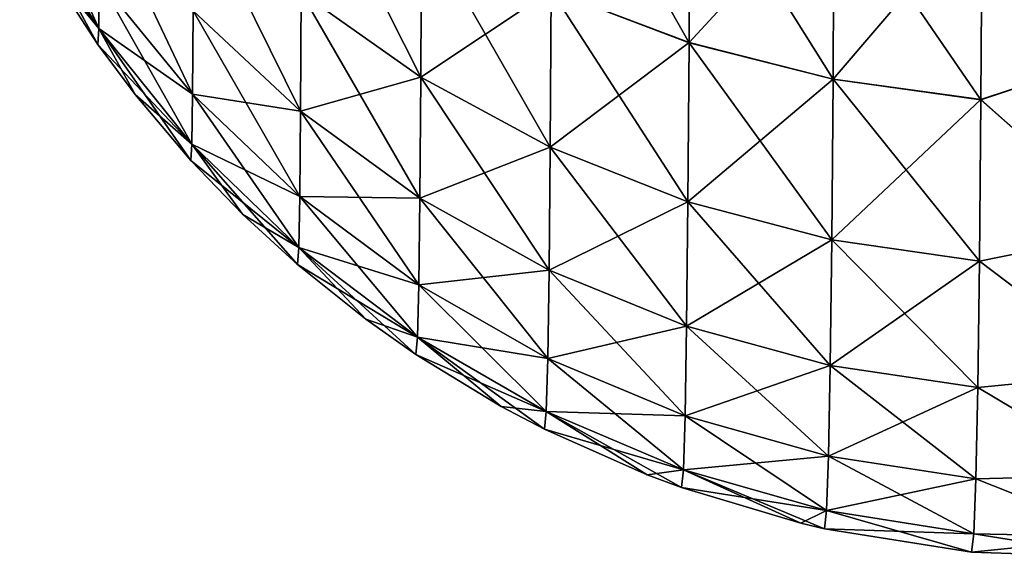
# Model space of a CAD drawing. Header units: metres. Extents: x -2 to 85, y -75 to 96.
# Tile 1 of 256: x -1.441 to -1.034, y -74.987 to -74.764. Entities that reach past the tile are written whole.
import ezdxf

# ---------------------------------------------------------------- set-up
doc = ezdxf.new("R2010")
doc.units = ezdxf.units.M
doc.layers.add('solid_20204500', color=7, linetype='CONTINUOUS')

msp = doc.modelspace()

# ---------------------------------------------------------------- linework, layer by layer
at = {"layer": 'solid_20204500'}
for points in [[(-1.164679, -74.773842, -73.820206), (-1.221606, -74.752129, -73.810081), (-1.221306, -74.67366, -73.960739)], [(-1.164327, -74.694389, -73.97271), (-1.164679, -74.773842, -73.820206), (-1.221306, -74.67366, -73.960739)], [(-0.982339, -74.776962, 73.878242), (-0.981826, -74.686951, 74.039833), (-1.043687, -74.71682, 73.985687)], [(-0.981826, -74.686951, -74.039825), (-0.982339, -74.776962, -73.878242), (-1.043687, -74.716835, -73.985664)], [(-1.275473, -74.788055, -73.642601), (-1.324786, -74.753151, -73.629906), (-1.324533, -74.690544, -73.78138)], [(-1.275156, -74.724205, -73.797066), (-1.275473, -74.788055, -73.642601), (-1.324533, -74.690544, -73.78138)], [(-1.408449, -74.767952, -73.143036), (-1.440803, -74.715813, -73.138474), (-1.44066, -74.696236, -73.288574)], [(-1.40823, -74.747818, -73.297668), (-1.408449, -74.767952, -73.143036), (-1.44066, -74.696236, -73.288574)], [(-1.164678, -74.773834, 73.820229), (-1.164327, -74.694382, 73.972733), (-1.221606, -74.752113, 73.810104)], [(-1.105212, -74.788994, -73.827271), (-1.164679, -74.773842, -73.820206), (-1.164327, -74.694389, -73.97271)], [(-1.104812, -74.708824, 73.981071), (-1.164327, -74.694382, 73.972733), (-1.164678, -74.773834, 73.820229)], [(-1.104812, -74.708839, -73.981049), (-1.105212, -74.788994, -73.827271), (-1.164327, -74.694389, -73.97271)], [(-1.105212, -74.788986, 73.827293), (-1.104812, -74.708824, 73.981071), (-1.164678, -74.773834, 73.820229)], [(-1.043687, -74.71682, 73.985687), (-1.104812, -74.708824, 73.981071), (-1.105212, -74.788986, 73.827293)], [(-1.044132, -74.797401, -73.831192), (-1.105212, -74.788994, -73.827271), (-1.104812, -74.708839, -73.981049)], [(-1.043687, -74.716835, -73.985664), (-1.044132, -74.797401, -73.831192), (-1.104812, -74.708839, -73.981049)], [(-1.325091, -74.802185, -73.473518), (-1.369374, -74.760719, -73.46241), (-1.369142, -74.712807, -73.615227)], [(-1.324786, -74.753151, -73.629906), (-1.325091, -74.802185, -73.473518), (-1.369142, -74.712807, -73.615227)], [(-1.408448, -74.767952, 73.143036), (-1.440803, -74.715813, 73.138481), (-1.441063, -74.722244, 72.987251)], [(-1.408448, -74.767952, 73.143036), (-1.40823, -74.747818, 73.297676), (-1.440803, -74.715813, 73.138481)], [(-1.440803, -74.715813, -73.138474), (-1.40884, -74.774574, -72.987251), (-1.430934, -74.740303, -72.987251)], [(-1.408449, -74.767952, -73.143036), (-1.40884, -74.774574, -72.987251), (-1.440803, -74.715813, -73.138474)], [(-1.369643, -74.79512, -73.306007), (-1.40823, -74.747818, -73.297668), (-1.408038, -74.714302, -73.449982)], [(-1.369374, -74.760719, -73.46241), (-1.369643, -74.79512, -73.306007), (-1.408038, -74.714302, -73.449982)], [(-1.044131, -74.797394, 73.831215), (-1.043687, -74.71682, 73.985687), (-1.105212, -74.788986, 73.827293)], [(-0.982339, -74.776962, -73.878242), (-1.044132, -74.797401, -73.831192), (-1.043687, -74.716835, -73.985664)], [(-0.982339, -74.776962, 73.878242), (-1.043687, -74.71682, 73.985687), (-1.044131, -74.797394, 73.831215)], [(-1.408448, -74.767952, 73.143036), (-1.441063, -74.722244, 72.987251), (-1.430931, -74.740311, 72.987251)], [(-1.275472, -74.788048, 73.642624), (-1.275156, -74.72419, 73.797081), (-1.324786, -74.753143, 73.629921)], [(-1.221988, -74.817024, -73.653145), (-1.275473, -74.788055, -73.642601), (-1.275156, -74.724205, -73.797066)], [(-1.221606, -74.752113, 73.810104), (-1.275156, -74.72419, 73.797081), (-1.275472, -74.788048, 73.642624)], [(-1.221606, -74.752129, -73.810081), (-1.221988, -74.817024, -73.653145), (-1.275156, -74.724205, -73.797066)], [(-1.430934, -74.740303, -72.987251), (-1.40884, -74.774574, -72.987251), (-1.430931, -74.740311, 72.987251)], [(-1.40884, -74.774574, 72.987251), (-1.408448, -74.767952, 73.143036), (-1.430931, -74.740311, 72.987251)], [(-1.40884, -74.774574, -72.987251), (-1.40884, -74.774574, 72.987251), (-1.430931, -74.740311, 72.987251)], [(-1.369949, -74.815781, -73.147217), (-1.408449, -74.767952, -73.143036), (-1.40823, -74.747818, -73.297668)], [(-1.369643, -74.79512, 73.306015), (-1.40823, -74.747818, 73.297676), (-1.408448, -74.767952, 73.143036)], [(-1.369643, -74.79512, 73.306015), (-1.369374, -74.760719, 73.462425), (-1.40823, -74.747818, 73.297676)], [(-1.369643, -74.79512, -73.306007), (-1.369949, -74.815781, -73.147217), (-1.40823, -74.747818, -73.297668)], [(-1.325091, -74.802177, 73.473534), (-1.324786, -74.753143, 73.629921), (-1.369374, -74.760719, 73.462425)], [(-1.275472, -74.788048, 73.642624), (-1.324786, -74.753143, 73.629921), (-1.325091, -74.802177, 73.473534)], [(-1.275855, -74.838066, -73.483131), (-1.325091, -74.802185, -73.473518), (-1.324786, -74.753151, -73.629906)], [(-1.275473, -74.788055, -73.642601), (-1.275855, -74.838066, -73.483131), (-1.324786, -74.753151, -73.629906)], [(-1.221988, -74.817017, 73.65316), (-1.221606, -74.752113, 73.810104), (-1.275472, -74.788048, 73.642624)], [(-1.164678, -74.773834, 73.820229), (-1.221606, -74.752113, 73.810104), (-1.221988, -74.817017, 73.65316)], [(-1.165126, -74.839577, -73.661346), (-1.221988, -74.817024, -73.653145), (-1.221606, -74.752129, -73.810081)], [(-1.164679, -74.773842, -73.820206), (-1.165126, -74.839577, -73.661346), (-1.221606, -74.752129, -73.810081)], [(-1.325091, -74.802177, 73.473534), (-1.369374, -74.760719, 73.462425), (-1.369643, -74.79512, 73.306015)], [(-1.325446, -74.837387, -73.313454), (-1.369643, -74.79512, -73.306007), (-1.369374, -74.760719, -73.46241)], [(-1.325091, -74.802185, -73.473518), (-1.325446, -74.837387, -73.313454), (-1.369374, -74.760719, -73.46241)], [(-1.369949, -74.815781, 73.147217), (-1.408448, -74.767952, 73.143036), (-1.40884, -74.774574, 72.987251)], [(-1.408449, -74.767952, -73.143036), (-1.393422, -74.795311, -72.987251), (-1.40884, -74.774574, -72.987251)], [(-1.408449, -74.767952, -73.143036), (-1.370422, -74.822571, -72.987251), (-1.393422, -74.795311, -72.987251)], [(-1.369949, -74.815781, -73.147217), (-1.370422, -74.822571, -72.987251), (-1.408449, -74.767952, -73.143036)], [(-1.369949, -74.815781, 73.147217), (-1.369643, -74.79512, 73.306015), (-1.408448, -74.767952, 73.143036)], [(-1.165126, -74.839569, 73.661369), (-1.164678, -74.773834, 73.820229), (-1.221988, -74.817017, 73.65316)], [(-1.105212, -74.788986, 73.827293), (-1.164678, -74.773834, 73.820229), (-1.165126, -74.839569, 73.661369)], [(-1.105722, -74.855324, -73.667076), (-1.165126, -74.839577, -73.661346), (-1.164679, -74.773842, -73.820206)], [(-1.105212, -74.788994, -73.827271), (-1.105722, -74.855324, -73.667076), (-1.164679, -74.773842, -73.820206)], [(-1.369949, -74.815781, 73.147217), (-1.40884, -74.774574, 72.987251), (-1.393418, -74.795319, 72.987251)], [(-1.393422, -74.795311, -72.987251), (-1.393418, -74.795319, 72.987251), (-1.40884, -74.774574, 72.987251)], [(-1.40884, -74.774574, -72.987251), (-1.393422, -74.795311, -72.987251), (-1.40884, -74.774574, 72.987251)], [(-0.982339, -74.776962, -73.878242), (-0.983001, -74.851646, -73.709045), (-1.044132, -74.797401, -73.831192)], [(-0.983001, -74.851646, 73.709045), (-0.982339, -74.776962, 73.878242), (-1.044131, -74.797394, 73.831215)], [(-1.275855, -74.838066, 73.483147), (-1.275472, -74.788048, 73.642624), (-1.325091, -74.802177, 73.473534)], [(-1.221988, -74.817017, 73.65316), (-1.275472, -74.788048, 73.642624), (-1.275855, -74.838066, 73.483147)], [(-1.222451, -74.867867, -73.491112), (-1.275855, -74.838066, -73.483131), (-1.275473, -74.788055, -73.642601)], [(-1.221988, -74.817024, -73.653145), (-1.222451, -74.867867, -73.491112), (-1.275473, -74.788055, -73.642601)], [(-1.105722, -74.855316, 73.667099), (-1.105212, -74.788986, 73.827293), (-1.165126, -74.839569, 73.661369)], [(-1.044131, -74.797394, 73.831215), (-1.105212, -74.788986, 73.827293), (-1.105722, -74.855316, 73.667099)], [(-1.044698, -74.864098, -73.670273), (-1.105722, -74.855324, -73.667076), (-1.105212, -74.788994, -73.827271)], [(-1.044132, -74.797401, -73.831192), (-1.044698, -74.864098, -73.670273), (-1.105212, -74.788994, -73.827271)], [(-1.393422, -74.795311, -72.987251), (-1.370422, -74.822571, -72.987251), (-1.393418, -74.795319, 72.987251)], [(-1.370422, -74.822571, 72.987251), (-1.369949, -74.815781, 73.147217), (-1.393418, -74.795319, 72.987251)], [(-1.370422, -74.822571, -72.987251), (-1.370422, -74.822571, 72.987251), (-1.393418, -74.795319, 72.987251)], [(-1.325446, -74.837387, 73.313469), (-1.369643, -74.79512, 73.306015), (-1.369949, -74.815781, 73.147217)], [(-1.325847, -74.858521, -73.150955), (-1.369949, -74.815781, -73.147217), (-1.369643, -74.79512, -73.306007)], [(-1.325446, -74.837387, 73.313469), (-1.325091, -74.802177, 73.473534), (-1.369643, -74.79512, 73.306015)], [(-1.325446, -74.837387, -73.313454), (-1.325847, -74.858521, -73.150955), (-1.369643, -74.79512, -73.306007)], [(-1.044698, -74.86409, 73.670288), (-1.044131, -74.797394, 73.831215), (-1.105722, -74.855316, 73.667099)], [(-0.983001, -74.851646, 73.709045), (-1.044131, -74.797394, 73.831215), (-1.044698, -74.86409, 73.670288)], [(-0.983001, -74.851646, -73.709045), (-1.044698, -74.864098, -73.670273), (-1.044132, -74.797401, -73.831192)], [(-1.275855, -74.838066, 73.483147), (-1.325091, -74.802177, 73.473534), (-1.325446, -74.837387, 73.313469)], [(-1.2763, -74.873978, -73.319901), (-1.325446, -74.837387, -73.313454), (-1.325091, -74.802185, -73.473518)], [(-1.275855, -74.838066, -73.483131), (-1.2763, -74.873978, -73.319901), (-1.325091, -74.802185, -73.473518)], [(-1.325847, -74.858521, 73.150955), (-1.369949, -74.815781, 73.147217), (-1.370422, -74.822571, 72.987251)], [(-1.369949, -74.815781, -73.147217), (-1.348898, -74.844887, -72.987251), (-1.370422, -74.822571, -72.987251)], [(-1.325847, -74.858521, 73.150955), (-1.325446, -74.837387, 73.313469), (-1.369949, -74.815781, 73.147217)], [(-1.369949, -74.815781, -73.147217), (-1.326407, -74.865494, -72.987251), (-1.348898, -74.844887, -72.987251)], [(-1.325847, -74.858521, -73.150955), (-1.326407, -74.865494, -72.987251), (-1.369949, -74.815781, -73.147217)], [(-1.22245, -74.867867, 73.491127), (-1.221988, -74.817017, 73.65316), (-1.275855, -74.838066, 73.483147)], [(-1.165667, -74.891083, -73.49733), (-1.222451, -74.867867, -73.491112), (-1.221988, -74.817024, -73.653145)], [(-1.165126, -74.839569, 73.661369), (-1.221988, -74.817017, 73.65316), (-1.22245, -74.867867, 73.491127)], [(-1.165126, -74.839577, -73.661346), (-1.165667, -74.891083, -73.49733), (-1.221988, -74.817024, -73.653145)], [(-1.325847, -74.858521, 73.150955), (-1.370422, -74.822571, 72.987251), (-1.348894, -74.844887, 72.987251)], [(-1.348898, -74.844887, -72.987251), (-1.348894, -74.844887, 72.987251), (-1.370422, -74.822571, 72.987251)], [(-1.370422, -74.822571, -72.987251), (-1.348898, -74.844887, -72.987251), (-1.370422, -74.822571, 72.987251)], [(-1.2763, -74.873978, 73.319916), (-1.325446, -74.837387, 73.313469), (-1.325847, -74.858521, 73.150955)], [(-1.276804, -74.895554, -73.15419), (-1.325847, -74.858521, -73.150955), (-1.325446, -74.837387, -73.313454)], [(-1.2763, -74.873978, 73.319916), (-1.275855, -74.838066, 73.483147), (-1.325446, -74.837387, 73.313469)], [(-1.2763, -74.873978, -73.319901), (-1.276804, -74.895554, -73.15419), (-1.325446, -74.837387, -73.313454)], [(-1.22245, -74.867867, 73.491127), (-1.275855, -74.838066, 73.483147), (-1.2763, -74.873978, 73.319916)], [(-1.222988, -74.904388, -73.325264), (-1.2763, -74.873978, -73.319901), (-1.275855, -74.838066, -73.483131)], [(-1.222451, -74.867867, -73.491112), (-1.222988, -74.904388, -73.325264), (-1.275855, -74.838066, -73.483131)], [(-1.165667, -74.891075, 73.497345), (-1.165126, -74.839569, 73.661369), (-1.22245, -74.867867, 73.491127)], [(-1.105722, -74.855316, 73.667099), (-1.165126, -74.839569, 73.661369), (-1.165667, -74.891075, 73.497345)], [(-1.106338, -74.907326, -73.501678), (-1.165667, -74.891083, -73.49733), (-1.165126, -74.839577, -73.661346)], [(-1.105722, -74.855324, -73.667076), (-1.106338, -74.907326, -73.501678), (-1.165126, -74.839577, -73.661346)], [(-1.348898, -74.844887, -72.987251), (-1.326407, -74.865494, -72.987251), (-1.348894, -74.844887, 72.987251)], [(-1.326407, -74.865494, 72.987251), (-1.325847, -74.858521, 73.150955), (-1.348894, -74.844887, 72.987251)], [(-1.326407, -74.865494, -72.987251), (-1.326407, -74.865494, 72.987251), (-1.348894, -74.844887, 72.987251)], [(-1.106338, -74.907318, 73.501694), (-1.105722, -74.855316, 73.667099), (-1.165667, -74.891075, 73.497345)], [(-1.044698, -74.86409, 73.670288), (-1.105722, -74.855316, 73.667099), (-1.106338, -74.907318, 73.501694)], [(-1.045383, -74.916405, -73.504112), (-1.106338, -74.907326, -73.501678), (-1.105722, -74.855324, -73.667076)], [(-1.044698, -74.864098, -73.670273), (-1.045383, -74.916405, -73.504112), (-1.105722, -74.855324, -73.667076)], [(-0.983787, -74.91037, 73.533707), (-0.983001, -74.851646, 73.709045), (-1.044698, -74.86409, 73.670288)], [(-0.983001, -74.851646, -73.709045), (-0.983787, -74.91037, -73.533707), (-1.044698, -74.864098, -73.670273)], [(-1.276803, -74.895554, 73.154198), (-1.325847, -74.858521, 73.150955), (-1.326407, -74.865494, 72.987251)], [(-1.325847, -74.858521, -73.150955), (-1.298178, -74.888092, -72.987251), (-1.326407, -74.865494, -72.987251)], [(-1.276803, -74.895554, 73.154198), (-1.2763, -74.873978, 73.319916), (-1.325847, -74.858521, 73.150955)], [(-1.325847, -74.858521, -73.150955), (-1.277453, -74.902695, -72.987251), (-1.298178, -74.888092, -72.987251)], [(-1.276804, -74.895554, -73.15419), (-1.277453, -74.902695, -72.987251), (-1.325847, -74.858521, -73.150955)], [(-1.276803, -74.895554, 73.154198), (-1.326407, -74.865494, 72.987251), (-1.298175, -74.8881, 72.987251)], [(-1.298178, -74.888092, -72.987251), (-1.298175, -74.8881, 72.987251), (-1.326407, -74.865494, 72.987251)], [(-1.326407, -74.865494, -72.987251), (-1.298178, -74.888092, -72.987251), (-1.326407, -74.865494, 72.987251)], [(-1.045383, -74.916405, 73.504128), (-1.044698, -74.86409, 73.670288), (-1.106338, -74.907318, 73.501694)], [(-0.983787, -74.91037, 73.533707), (-1.044698, -74.86409, 73.670288), (-1.045383, -74.916405, 73.504128)], [(-0.983787, -74.91037, -73.533707), (-1.045383, -74.916405, -73.504112), (-1.044698, -74.864098, -73.670273)], [(-1.222988, -74.904388, 73.325272), (-1.22245, -74.867867, 73.491127), (-1.2763, -74.873978, 73.319916)], [(-1.165667, -74.891075, 73.497345), (-1.22245, -74.867867, 73.491127), (-1.222988, -74.904388, 73.325272)], [(-1.166296, -74.928108, -73.329445), (-1.222988, -74.904388, -73.325264), (-1.222451, -74.867867, -73.491112)], [(-1.165667, -74.891083, -73.49733), (-1.166296, -74.928108, -73.329445), (-1.222451, -74.867867, -73.491112)], [(-1.223596, -74.926346, -73.156883), (-1.276804, -74.895554, -73.15419), (-1.2763, -74.873978, -73.319901)], [(-1.222988, -74.904388, 73.325272), (-1.2763, -74.873978, 73.319916), (-1.276803, -74.895554, 73.154198)], [(-1.222988, -74.904388, -73.325264), (-1.223596, -74.926346, -73.156883), (-1.2763, -74.873978, -73.319901)], [(-1.298178, -74.888092, -72.987251), (-1.277453, -74.902695, -72.987251), (-1.298175, -74.8881, 72.987251)], [(-1.277453, -74.902695, 72.987251), (-1.276803, -74.895554, 73.154198), (-1.298175, -74.8881, 72.987251)], [(-1.277453, -74.902695, -72.987251), (-1.277453, -74.902695, 72.987251), (-1.298175, -74.8881, 72.987251)], [(-1.166296, -74.928101, 73.329453), (-1.165667, -74.891075, 73.497345), (-1.222988, -74.904388, 73.325272)], [(-1.106338, -74.907318, 73.501694), (-1.165667, -74.891075, 73.497345), (-1.166296, -74.928101, 73.329453)], [(-1.107055, -74.944725, -73.332375), (-1.166296, -74.928108, -73.329445), (-1.165667, -74.891083, -73.49733)], [(-1.106338, -74.907326, -73.501678), (-1.107055, -74.944725, -73.332375), (-1.165667, -74.891083, -73.49733)], [(-1.223596, -74.926346, 73.156891), (-1.276803, -74.895554, 73.154198), (-1.277453, -74.902695, 72.987251)], [(-1.276804, -74.895554, -73.15419), (-1.242206, -74.924156, -72.987251), (-1.277453, -74.902695, -72.987251)], [(-1.276804, -74.895554, -73.15419), (-1.224329, -74.933586, -72.987251), (-1.242206, -74.924156, -72.987251)], [(-1.223596, -74.926346, -73.156883), (-1.224329, -74.933586, -72.987251), (-1.276804, -74.895554, -73.15419)], [(-1.223596, -74.926346, 73.156891), (-1.222988, -74.904388, 73.325272), (-1.276803, -74.895554, 73.154198)], [(-1.223596, -74.926346, 73.156891), (-1.277453, -74.902695, 72.987251), (-1.242203, -74.924156, 72.987251)], [(-1.242206, -74.924156, -72.987251), (-1.242203, -74.924156, 72.987251), (-1.277453, -74.902695, 72.987251)], [(-1.277453, -74.902695, -72.987251), (-1.242206, -74.924156, -72.987251), (-1.277453, -74.902695, 72.987251)], [(-1.166296, -74.928101, 73.329453), (-1.222988, -74.904388, 73.325272), (-1.223596, -74.926346, 73.156891)], [(-1.167008, -74.950386, -73.158981), (-1.223596, -74.926346, -73.156883), (-1.222988, -74.904388, -73.325264)], [(-1.166296, -74.928108, -73.329445), (-1.167008, -74.950386, -73.158981), (-1.222988, -74.904388, -73.325264)], [(-1.107055, -74.944725, 73.332382), (-1.106338, -74.907318, 73.501694), (-1.166296, -74.928101, 73.329453)], [(-1.045383, -74.916405, 73.504128), (-1.106338, -74.907318, 73.501694), (-1.107055, -74.944725, 73.332382)], [(-1.04618, -74.954071, -73.334015), (-1.107055, -74.944725, -73.332375), (-1.106338, -74.907326, -73.501678)], [(-1.045383, -74.916405, -73.504112), (-1.04618, -74.954071, -73.334015), (-1.106338, -74.907326, -73.501678)], [(-0.984708, -74.952652, 73.353653), (-0.983787, -74.91037, 73.533707), (-1.045383, -74.916405, 73.504128)], [(-0.983787, -74.91037, -73.533707), (-0.984708, -74.952652, -73.353653), (-1.045383, -74.916405, -73.504112)], [(-1.04618, -74.954063, 73.33403), (-1.045383, -74.916405, 73.504128), (-1.107055, -74.944725, 73.332382)], [(-0.984708, -74.952652, 73.353653), (-1.045383, -74.916405, 73.504128), (-1.04618, -74.954063, 73.33403)], [(-0.984708, -74.952652, -73.353653), (-1.04618, -74.954071, -73.334015), (-1.045383, -74.916405, -73.504112)], [(-1.242206, -74.924156, -72.987251), (-1.224329, -74.933586, -72.987251), (-1.242203, -74.924156, 72.987251)], [(-1.224329, -74.933586, 72.987251), (-1.223596, -74.926346, 73.156891), (-1.242203, -74.924156, 72.987251)], [(-1.224329, -74.933586, -72.987251), (-1.224329, -74.933586, 72.987251), (-1.242203, -74.924156, 72.987251)], [(-1.167008, -74.950386, 73.158989), (-1.223596, -74.926346, 73.156891), (-1.224329, -74.933586, 72.987251)], [(-1.223596, -74.926346, -73.156883), (-1.181984, -74.952438, -72.987251), (-1.224329, -74.933586, -72.987251)], [(-1.167008, -74.950386, 73.158989), (-1.166296, -74.928101, 73.329453), (-1.223596, -74.926346, 73.156891)], [(-1.223596, -74.926346, -73.156883), (-1.16782, -74.957733, -72.987251), (-1.181984, -74.952438, -72.987251)], [(-1.167008, -74.950386, -73.158981), (-1.16782, -74.957733, -72.987251), (-1.223596, -74.926346, -73.156883)], [(-1.107055, -74.944725, 73.332382), (-1.166296, -74.928101, 73.329453), (-1.167008, -74.950386, 73.158989)], [(-1.107866, -74.96727, -73.160461), (-1.167008, -74.950386, -73.158981), (-1.166296, -74.928108, -73.329445)], [(-1.107055, -74.944725, -73.332375), (-1.107866, -74.96727, -73.160461), (-1.166296, -74.928108, -73.329445)], [(-1.167008, -74.950386, 73.158989), (-1.224329, -74.933586, 72.987251), (-1.181982, -74.952446, 72.987251)], [(-1.181984, -74.952438, -72.987251), (-1.181982, -74.952446, 72.987251), (-1.224329, -74.933586, 72.987251)], [(-1.224329, -74.933586, -72.987251), (-1.181984, -74.952438, -72.987251), (-1.224329, -74.933586, 72.987251)], [(-1.107866, -74.96727, 73.160469), (-1.107055, -74.944725, 73.332382), (-1.167008, -74.950386, 73.158989)], [(-1.04618, -74.954063, 73.33403), (-1.107055, -74.944725, 73.332382), (-1.107866, -74.96727, 73.160469)], [(-1.047082, -74.976814, -73.161293), (-1.107866, -74.96727, -73.160461), (-1.107055, -74.944725, -73.332375)], [(-1.04618, -74.954071, -73.334015), (-1.047082, -74.976814, -73.161293), (-1.107055, -74.944725, -73.332375)], [(-1.181984, -74.952438, -72.987251), (-1.16782, -74.957733, -72.987251), (-1.181982, -74.952446, 72.987251)], [(-1.16782, -74.957733, 72.987251), (-1.167008, -74.950386, 73.158989), (-1.181982, -74.952446, 72.987251)], [(-1.16782, -74.957733, -72.987251), (-1.16782, -74.957733, 72.987251), (-1.181982, -74.952446, 72.987251)], [(-1.107866, -74.96727, 73.160469), (-1.167008, -74.950386, 73.158989), (-1.16782, -74.957733, 72.987251)], [(-1.167008, -74.950386, -73.158981), (-1.118505, -74.972488, -72.987251), (-1.16782, -74.957733, -72.987251)], [(-1.167008, -74.950386, -73.158981), (-1.10876, -74.974762, -72.987251), (-1.118505, -74.972488, -72.987251)], [(-1.107866, -74.96727, -73.160461), (-1.10876, -74.974762, -72.987251), (-1.167008, -74.950386, -73.158981)], [(-0.985757, -74.978088, 73.170891), (-0.984708, -74.952652, 73.353653), (-1.04618, -74.954063, 73.33403)], [(-0.984708, -74.952652, -73.353653), (-0.985757, -74.978088, -73.170891), (-1.04618, -74.954071, -73.334015)], [(-1.047082, -74.976814, 73.161301), (-1.04618, -74.954063, 73.33403), (-1.107866, -74.96727, 73.160469)], [(-0.985757, -74.978088, 73.170891), (-1.04618, -74.954063, 73.33403), (-1.047082, -74.976814, 73.161301)], [(-0.985757, -74.978088, -73.170891), (-1.047082, -74.976814, -73.161293), (-1.04618, -74.954071, -73.334015)], [(-1.107866, -74.96727, 73.160469), (-1.16782, -74.957733, 72.987251), (-1.118504, -74.972488, 72.987251)], [(-1.118505, -74.972488, -72.987251), (-1.118504, -74.972488, 72.987251), (-1.16782, -74.957733, 72.987251)], [(-1.16782, -74.957733, -72.987251), (-1.118505, -74.972488, -72.987251), (-1.16782, -74.957733, 72.987251)], [(-1.10876, -74.974762, 72.987251), (-1.107866, -74.96727, 73.160469), (-1.118504, -74.972488, 72.987251)], [(-1.047082, -74.976814, 73.161301), (-1.107866, -74.96727, 73.160469), (-1.10876, -74.974762, 72.987251)], [(-1.107866, -74.96727, -73.160461), (-1.048082, -74.984421, -72.987251), (-1.10876, -74.974762, -72.987251)], [(-1.047082, -74.976814, -73.161293), (-1.048082, -74.984421, -72.987251), (-1.107866, -74.96727, -73.160461)], [(-1.118505, -74.972488, -72.987251), (-1.10876, -74.974762, -72.987251), (-1.118504, -74.972488, 72.987251)], [(-1.10876, -74.974762, -72.987251), (-1.10876, -74.974762, 72.987251), (-1.118504, -74.972488, 72.987251)], [(-1.047082, -74.976814, 73.161301), (-1.10876, -74.974762, 72.987251), (-1.048082, -74.984421, 72.987251)], [(-1.048082, -74.984421, -72.987251), (-1.048082, -74.984421, 72.987251), (-1.10876, -74.974762, 72.987251)], [(-1.10876, -74.974762, -72.987251), (-1.048082, -74.984421, -72.987251), (-1.10876, -74.974762, 72.987251)], [(-0.985757, -74.978088, 73.170891), (-1.047082, -74.976814, 73.161301), (-1.048082, -74.984421, 72.987251)], [(-1.047082, -74.976814, -73.161293), (-0.986912, -74.986565, -72.987251), (-1.048082, -74.984421, -72.987251)], [(-0.985757, -74.978088, -73.170891), (-0.986912, -74.986565, -72.987251), (-1.047082, -74.976814, -73.161293)], [(-0.985757, -74.978088, 73.170891), (-1.048082, -74.984421, 72.987251), (-0.986912, -74.986565, 72.987251)], [(-0.986912, -74.986565, -72.987251), (-0.986912, -74.986565, 72.987251), (-1.048082, -74.984421, 72.987251)], [(-1.048082, -74.984421, -72.987251), (-0.986912, -74.986565, -72.987251), (-1.048082, -74.984421, 72.987251)]]:
    msp.add_3dface(points, dxfattribs=at)

doc.saveas('drawing.dxf')
